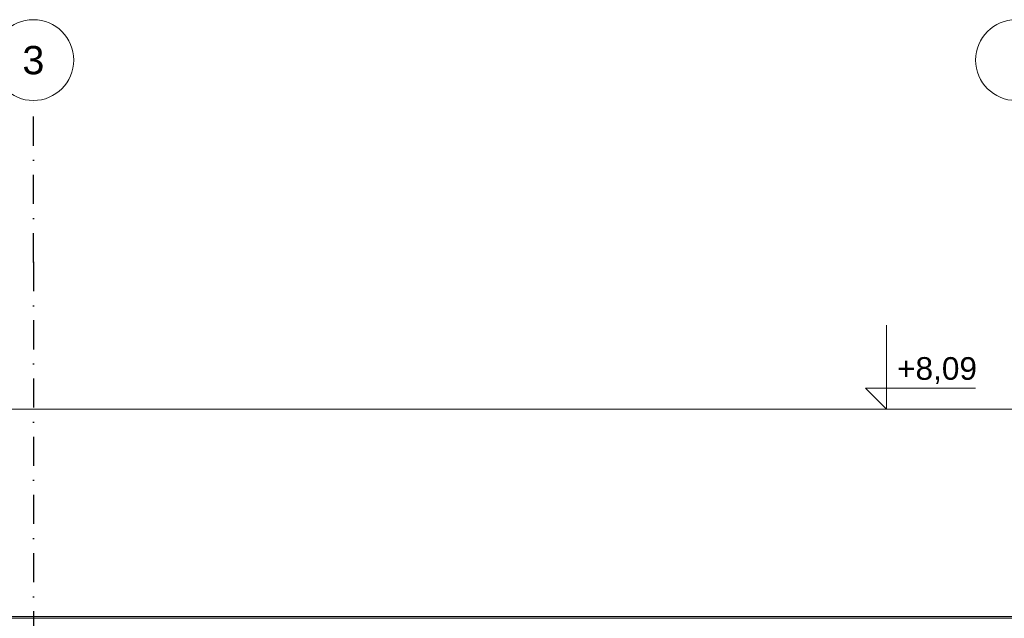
# Model space of a CAD drawing. Header units: millimetres. Extents: x -12989 to 402831, y -50461 to 30884.
# Tile 79 of 175: x 374408 to 380504, y -39165 to -35461. Entities that reach past the tile are written whole.
import ezdxf
from ezdxf.enums import TextEntityAlignment as Align

# ---------------------------------------------------------------- set-up
doc = ezdxf.new("R2010")
doc.units = ezdxf.units.MM
doc.header["$MEASUREMENT"] = 0
doc.linetypes.add('Kropki i Kreski', pattern=[360, 180, -90, 0, -90])
doc.linetypes.add('Wipeout_Contour', pattern=[1000, 0, -1000])
for name, color, linetype in [('Nowe_A__DACHY', 7, 'Continuous'), ('Nowe_A_WYM', 7, 'Continuous'), ('Nowe_Warstwa IFC.Import IFC', 7, 'Continuous')]:
    doc.layers.add(name, color=color, linetype=linetype)
doc.layers.add('Nowe_A__DACHY_Nr_pióra__162', color=7, linetype='Continuous', lineweight=5, true_color=0x6a6a6a)
for name, color, linetype, lineweight in [('Nowe_A__DACHY_Nr_pióra__52', 7, 'Continuous', 15), ('Nowe_A__DACHY_Nr_pióra__92', 7, 'Continuous', 13), ('Nowe_A_WYM_Nr_pióra__1', 7, 'Continuous', 13), ('Nowe_A_WYM_Nr_pióra__45', 7, 'Continuous', 15), ('Nowe_A_WYM_Nr_pióra__85', 7, 'Continuous', 13), ('Nowe_Warstwa IFC.Import IFC_Nr_pióra__1', 7, 'Continuous', 13), ('Nowe_Warstwa IFC.Import IFC_Nr_pióra__25', 7, 'Continuous', 25), ('Nowe_Warstwa IFC.Import IFC_Nr_pióra__7', 7, 'Continuous', 13)]:
    doc.layers.add(name, color=color, linetype=linetype, lineweight=lineweight)
doc.styles.add('STYL_AUTOMATYCZNY_1', font='arial.ttf')
doc.styles.add('STYL_AUTOMATYCZNY_4', font='arial.ttf')

# ---------------------------------------------------------------- blocks, each defined once
blk = doc.blocks.new('ElemPrzekroju_174_1', base_point=(362576.7, -45960.6))
at = {"color": 254, "linetype": 'Wipeout_Contour', "lineweight": 0, "ltscale": 1530102.063931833}
blk.add_wipeout([(362046.7, -37870.7), (362046.7, -39154.3), (399106.7, -39154.3), (399106.7, -37870.7)], dxfattribs=at).dxf.layer = 'Nowe_A__DACHY'
at = {"layer": 'Nowe_A__DACHY_Nr_pióra__162', "linetype": 'Continuous', "lineweight": 0, "true_color": 0x353535}
blk.add_hatch(color=250, dxfattribs=at).paths.add_polyline_path([(362046.7, -39154.3), (362046.7, -39164.6), (399106.7, -39164.6), (399106.7, -39154.3)])
at = {"layer": 'Nowe_A__DACHY_Nr_pióra__52', "color": 7, "linetype": 'Continuous', "lineweight": 15}
for p, q in [((399106.7, -39154.3), (362046.7, -39154.3)), ((399106.7, -39164.6), (362046.7, -39164.6))]:
    blk.add_line(p, q, dxfattribs=at)
at = {"layer": 'Nowe_A__DACHY_Nr_pióra__92', "color": 7, "linetype": 'Continuous', "lineweight": 13}
blk.add_line((399106.7, -37870.7), (362046.7, -37870.7), dxfattribs=at)
blk = doc.blocks.new('Standardowy znacznik osi[6]_1', base_point=(374493.1, -35960.6))
at = {"layer": 'Nowe_Warstwa IFC.Import IFC_Nr_pióra__25', "color": 7, "linetype": 'Kropki i Kreski', "lineweight": 25}
for q in [(374493.1, -35960.6), (374493.1, -48960.6)]:
    blk.add_line((374493.1, -36960.6), q, dxfattribs=at)
blk.add_point((374493.1, -36960.6), dxfattribs=at)
blk.add_point((374493.1, -36960.6), dxfattribs=at)
at = {"layer": 'Nowe_Warstwa IFC.Import IFC_Nr_pióra__7', "color": 7, "linetype": 'Continuous', "lineweight": 13}
blk.add_circle((374493.1, -35710.6), 250, dxfattribs=at)
at = {"layer": 'Nowe_Warstwa IFC.Import IFC_Nr_pióra__1', "color": 7, "lineweight": 13, "style": 'STYL_AUTOMATYCZNY_1'}
for tag, p in [('AC_MarkerText_1_0', (374493.1, -35623.1)), ('AC_MarkerText_1_1', (374493.1, -50123.1))]:
    blk.add_attdef(tag, text='', height=175, rotation=360, dxfattribs=at).set_placement(p, align=Align.TOP_CENTER)
blk = doc.blocks.new('Standardowy znacznik osi[7]_1', base_point=(380576.1, -35960.6))
at = {"layer": 'Nowe_Warstwa IFC.Import IFC_Nr_pióra__7', "color": 7, "linetype": 'Continuous', "lineweight": 13}
blk.add_circle((380576.1, -35710.6), 250, dxfattribs=at)
at = {"layer": 'Nowe_Warstwa IFC.Import IFC_Nr_pióra__1', "color": 7, "lineweight": 13, "style": 'STYL_AUTOMATYCZNY_1'}
for tag, p in [('AC_MarkerText_1_0', (380576.1, -35623.1)), ('AC_MarkerText_1_1', (380576.1, -50123.1))]:
    blk.add_attdef(tag, text='', height=175, rotation=360, dxfattribs=at).set_placement(p, align=Align.TOP_CENTER)
blk = doc.blocks.new('Wymiary_5_1', base_point=(379774.7, -45660.6))
at = {"layer": 'Nowe_A_WYM_Nr_pióra__45', "color": 7, "linetype": 'Continuous', "lineweight": 15}
for p, q in [((379774.7, -37870.7), (379774.7, -37350.7)), ((379774.7, -37870.7), (379644.7, -37740.7)), ((379644.7, -37740.7), (379774.7, -37740.7)), ((379774.7, -37740.7), (380325.6, -37740.7))]:
    blk.add_line(p, q, dxfattribs=at)
at = {"layer": 'Nowe_A_WYM_Nr_pióra__85', "color": 7, "linetype": 'Continuous', "lineweight": 13}
for q in [(379677.2, -37870.7), (379872.2, -37870.7)]:
    blk.add_line((379774.7, -37870.7), q, dxfattribs=at)
at = {"layer": 'Nowe_A_WYM_Nr_pióra__1', "color": 7, "lineweight": 13, "insert": (379839.7, -37714.7), "char_height": 140, "attachment_point": 7, "style": 'STYL_AUTOMATYCZNY_4'}
blk.add_mtext('\\A1;{\\pql;\\fArial|b0|i0|c238|p0;\\W1.000000;+8,09}', dxfattribs=at)

msp = doc.modelspace()

# ---------------------------------------------------------------- block references
at = {"layer": 'Nowe_A__DACHY', "lineweight": 0}
msp.add_blockref('ElemPrzekroju_174_1', (362576.7, -45960.6), dxfattribs=at)

# ---------------------------------------------------------------- next in the draw order: block references
at = {"layer": 'Nowe_A_WYM', "color": 7, "linetype": 'Continuous', "lineweight": 13}
msp.add_blockref('Wymiary_5_1', (379774.7, -45660.6), dxfattribs=at)
at = {"layer": 'Nowe_Warstwa IFC.Import IFC', "color": 7, "linetype": 'Continuous', "lineweight": 13}
ref = msp.add_blockref('Standardowy znacznik osi[6]_1', (374493.1, -35960.6), dxfattribs=at)
ref.add_attrib('AC_MarkerText_1', '3', dxfattribs={"layer": 'Nowe_Warstwa IFC.Import IFC_Nr_pióra__1', "color": 7, "lineweight": 13, "height": 175, "rotation": 360, "style": 'STYL_AUTOMATYCZNY_1'}).set_placement((374493.1, -35623.1), align=Align.TOP_CENTER)
msp.add_blockref('Standardowy znacznik osi[7]_1', (380576.1, -35960.6), dxfattribs=at)

doc.saveas('drawing.dxf')
